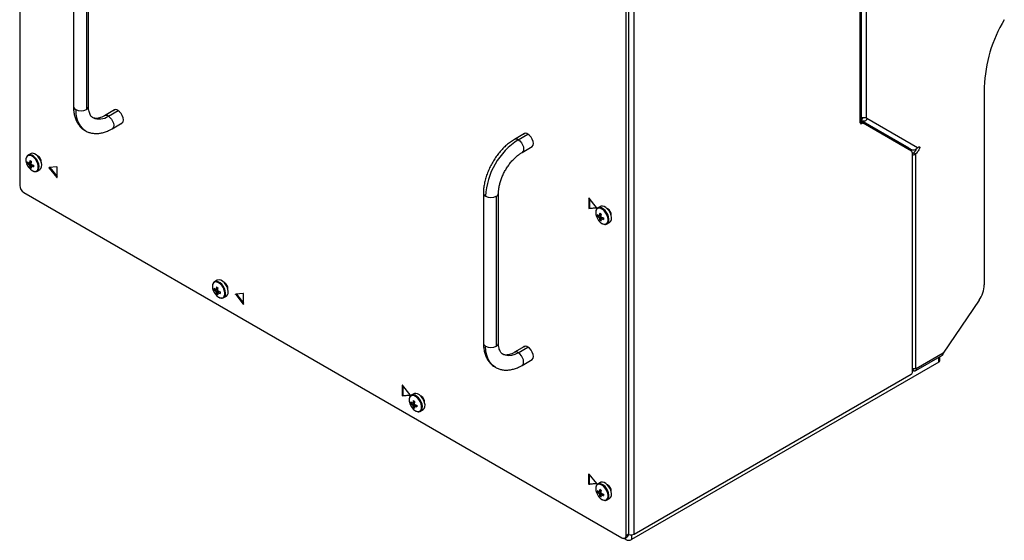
# Model space of a CAD drawing. Header units: millimetres. Extents: x 155400 to 158181, y 110534 to 115156.
# Tile 92 of 121: x 157579 to 158088, y 113736 to 114006. Entities that reach past the tile are written whole.
import ezdxf

# ---------------------------------------------------------------- set-up
doc = ezdxf.new("R2010")
doc.units = ezdxf.units.MM

msp = doc.modelspace()

# ---------------------------------------------------------------- linework, layer by layer
at = {"color": 7, "linetype": 'Continuous', "lineweight": 25}
for p, q in [((157578.67, 114241.74), (157578.67, 113920.02)), ((158016.92, 113954.97), (158016.92, 114135.06)), ((158013.63, 113953.26), (158013.63, 114132.09)), ((158014.29, 113954.18), (158014.29, 114133.01)), ((157896.6, 113739.55), (157896.6, 114064.53)), ((157892.45, 113738.88), (157892.45, 114060.6)), ((157893.86, 113739.7), (157893.86, 114061.42)), ((157606.5, 114038.48), (157606.5, 113960.91)), ((157614.3, 113960.91), (157614.3, 114038.48)), ((157613.16, 114036.89), (157613.16, 113959.32)), ((158077.8, 113970.99), (158077.8, 113868.62)), ((157627.81, 113959.13), (157622.59, 113956.12)), ((157624.54, 113955.93), (157629.56, 113958.82)), ((157627.78, 113959.09), (157627.88, 113959.21)), ((157628.06, 113959.24), (157627.81, 113959.13)), ((157627.81, 113959.13), (157627.81, 113959.13)), ((157626.49, 113949.36), (157631.71, 113952.37)), ((157631.81, 113952.39), (157631.67, 113952.37)), ((157631.71, 113952.37), (157631.93, 113952.54)), ((157631.71, 113952.37), (157631.71, 113952.37)), ((158013.63, 113952.45), (158013.63, 113953.26)), ((158013.7, 113952.53), (158013.63, 113952.49)), ((158013.63, 113952.45), (158014.34, 113952.04)), ((158013.7, 113952.53), (158013.7, 113953.31)), ((158014.57, 113952.18), (158013.7, 113952.68)), ((158013.91, 113953.46), (158037.38, 113939.9)), ((158014.01, 113952.84), (158015.07, 113952.23)), ((158014.09, 113953.65), (158014.13, 113953.63)), ((158037.73, 113940), (158014.09, 113953.65)), ((158014.13, 113953.63), (158014.88, 113954.93)), ((158014.13, 113953.63), (158039.97, 113938.7)), ((158014.57, 113952.18), (158014.34, 113952.04)), ((158040.05, 113937.8), (158015.07, 113952.23)), ((158043.31, 113939.55), (158017.03, 113954.73)), ((157839.94, 113946.9), (157834.72, 113943.89)), ((157836.67, 113943.7), (157841.69, 113946.6)), ((157839.91, 113946.86), (157840.01, 113946.98)), ((157839.94, 113946.9), (157840.19, 113947.01)), ((157839.94, 113946.9), (157839.94, 113946.9)), ((157584.33, 113936.48), (157582.98, 113935.71)), ((157838.62, 113937.14), (157843.84, 113940.15)), ((157843.95, 113940.16), (157843.8, 113940.14)), ((157844.06, 113940.31), (157843.84, 113940.15)), ((157843.84, 113940.15), (157843.84, 113940.15)), ((158040.67, 113823.53), (158040.67, 113936.43)), ((158041.38, 113937.02), (158042.44, 113936.41)), ((158042.44, 113825.27), (158042.44, 113936.41)), ((157582.77, 113931.46), (157584.54, 113931.81)), ((157588.12, 113935.23), (157587.84, 113935.36)), ((157583.95, 113929.41), (157585.14, 113930.78)), ((157584.5, 113929.94), (157584.68, 113930.06)), ((157587.68, 113927.45), (157587.73, 113927.48)), ((157587.73, 113927.48), (157589.08, 113928.26)), ((157597.87, 113929.63), (157593.94, 113929.28)), ((157594.3, 113929.27), (157593.94, 113929.06)), ((157593.94, 113929.06), (157597.87, 113924.18)), ((157594.3, 113929.27), (157598.03, 113924.63)), ((157598.03, 113924.2), (157598.03, 113929.43)), ((157598.03, 113924.27), (157597.87, 113924.18)), ((157598.03, 113924.2), (157597.92, 113924.13)), ((157580.79, 113916.35), (157890.33, 113737.66)), ((157818.63, 113916.02), (157818.63, 113838.45)), ((157826.43, 113838.45), (157826.43, 113916.02)), ((157825.29, 113914.43), (157825.29, 113836.85)), ((157873.2, 113913.59), (157873.09, 113913.53)), ((157873.09, 113913.53), (157873.09, 113908.3)), ((157877.17, 113908.66), (157873.25, 113913.55)), ((157873.44, 113913.3), (157873.44, 113908.5)), ((157873.44, 113908.5), (157873.09, 113908.3)), ((157873.55, 113908.32), (157873.2, 113908.12)), ((157873.25, 113908.1), (157877.17, 113908.45)), ((157873.6, 113908.31), (157873.25, 113908.1)), ((157873.6, 113908.31), (157877.2, 113908.63)), ((157877.21, 113908.47), (157877.17, 113908.45)), ((157879.19, 113909.16), (157877.84, 113908.38)), ((157877.63, 113904.14), (157879.41, 113904.48)), ((157878.81, 113902.09), (157880, 113903.46)), ((157879.36, 113902.61), (157879.54, 113902.73)), ((157882.59, 113900.15), (157883.94, 113900.93)), ((157882.54, 113900.12), (157882.59, 113900.15)), ((157680.85, 113870.97), (157679.5, 113870.19)), ((157684.64, 113869.71), (157684.36, 113869.84)), ((157679.29, 113865.95), (157681.06, 113866.29)), ((157680.47, 113863.9), (157681.66, 113865.26)), ((157681.02, 113864.42), (157681.2, 113864.54)), ((157684.2, 113861.93), (157684.25, 113861.96)), ((157684.25, 113861.96), (157685.6, 113862.74)), ((157694.39, 113864.11), (157690.46, 113863.76)), ((157690.82, 113863.75), (157690.46, 113863.55)), ((157690.46, 113863.55), (157694.39, 113858.66)), ((157690.82, 113863.75), (157694.55, 113859.11)), ((157694.55, 113858.68), (157694.55, 113863.91)), ((158075.08, 113860.61), (158056.58, 113833.25)), ((157694.55, 113858.76), (157694.39, 113858.66)), ((157694.55, 113858.68), (157694.44, 113858.62)), ((157839.94, 113836.67), (157834.72, 113833.66)), ((157836.67, 113833.46), (157841.69, 113836.36)), ((157839.91, 113836.63), (157840.01, 113836.75)), ((157839.94, 113836.67), (157840.19, 113836.78)), ((157839.94, 113836.67), (157839.94, 113836.67)), ((157838.62, 113826.9), (157843.84, 113829.91)), ((157843.95, 113829.93), (157843.8, 113829.91)), ((157844.06, 113830.08), (157843.84, 113829.91)), ((157843.84, 113829.91), (157843.84, 113829.91)), ((158042.44, 113824.27), (158056.09, 113832.15)), ((158056.58, 113833.25), (158042.6, 113825.18)), ((158054.29, 113828.53), (158054.29, 113831.11)), ((158054.87, 113829.35), (158054.87, 113831.45)), ((158054.29, 113828.53), (157895.19, 113736.69)), ((158040.67, 113823.94), (158041.34, 113824.33)), ((158040.91, 113824.4), (158040.91, 113825.42)), ((158041.34, 113824.33), (158041.33, 113824.14)), ((158042.6, 113825.18), (158042.44, 113825.27)), ((157896.6, 113739.55), (158039.97, 113822.31)), ((157776.68, 113816.62), (157776.57, 113816.56)), ((157776.57, 113816.56), (157776.57, 113811.33)), ((157780.65, 113811.69), (157776.73, 113816.57)), ((157776.92, 113816.33), (157776.92, 113811.53)), ((157776.92, 113811.53), (157776.57, 113811.33)), ((157777.03, 113811.35), (157776.68, 113811.14)), ((157776.73, 113811.13), (157780.65, 113811.48)), ((157777.08, 113811.33), (157776.73, 113811.13)), ((157777.08, 113811.33), (157780.68, 113811.65)), ((157780.69, 113811.5), (157780.65, 113811.48)), ((157782.67, 113812.18), (157781.32, 113811.41)), ((157786.46, 113810.93), (157786.18, 113811.06)), ((157781.11, 113807.16), (157782.89, 113807.51)), ((157782.29, 113805.11), (157783.48, 113806.48)), ((157782.84, 113805.64), (157783.02, 113805.76)), ((157786.07, 113803.18), (157787.42, 113803.96)), ((157786.02, 113803.15), (157786.07, 113803.18)), ((157873.2, 113770.7), (157873.09, 113770.64)), ((157873.09, 113765.4), (157873.09, 113770.64)), ((157873.25, 113770.65), (157877.17, 113765.77)), ((157873.44, 113765.61), (157873.44, 113770.41)), ((157873.44, 113765.61), (157873.09, 113765.4)), ((157873.55, 113765.43), (157873.2, 113765.22)), ((157877.17, 113765.56), (157873.25, 113765.21)), ((157873.6, 113765.41), (157873.25, 113765.21)), ((157877.2, 113765.73), (157873.6, 113765.41)), ((157877.21, 113765.58), (157877.17, 113765.56)), ((157879.19, 113766.26), (157877.84, 113765.48)), ((157882.98, 113765.01), (157882.7, 113765.14)), ((157877.63, 113761.24), (157879.41, 113761.59)), ((157878.81, 113759.19), (157880, 113760.56)), ((157879.36, 113759.72), (157879.54, 113759.84)), ((157882.59, 113757.26), (157883.94, 113758.04)), ((157882.54, 113757.23), (157882.59, 113757.26)), ((157892.36, 113736.69), (157891.17, 113737.37)), ((157891.83, 113737.51), (157893.24, 113738.33)), ((157892.36, 113736.69), (157892.36, 113737.82)), ((157892.45, 113738.88), (157893.86, 113739.7)), ((157895.19, 113739.17), (157895.19, 113736.69))]:
    msp.add_line(p, q, dxfattribs=at)
at = {"color": 7, "linetype": 'Continuous', "lineweight": 25, "flags": 128}
for points in [[(157607.64, 113959.32), (157607.79, 113956.85), (157608.22, 113954.6), (157608.93, 113952.59), (157609.91, 113950.87), (157611.13, 113949.45), (157612.56, 113948.39)], [(157631, 113951.96), (157631.15, 113952), (157631.78, 113952.36), (157632.18, 113953.04), (157632.32, 113953.97), (157632.18, 113955.06), (157631.78, 113956.2), (157631.15, 113957.28), (157630.37, 113958.2), (157629.49, 113958.86)], [(157624.54, 113955.93), (157625.39, 113955.28), (157626.16, 113954.38), (157626.77, 113953.33), (157627.17, 113952.21), (157627.3, 113951.15), (157627.17, 113950.24), (157626.77, 113949.58), (157626.49, 113949.36)], [(157843.13, 113939.74), (157843.29, 113939.77), (157843.91, 113940.13), (157844.31, 113940.81), (157844.45, 113941.74), (157844.31, 113942.83), (157843.91, 113943.97), (157843.29, 113945.05), (157842.5, 113945.97), (157841.62, 113946.64)], [(157836.67, 113943.7), (157837.53, 113943.05), (157838.3, 113942.15), (157838.91, 113941.1), (157839.3, 113939.98), (157839.43, 113938.92), (157839.3, 113938.01), (157838.91, 113937.35), (157838.63, 113937.14)], [(157589.08, 113928.26), (157589.16, 113928.31), (157589.68, 113928.86), (157589.99, 113929.68), (157590.05, 113930.7), (157589.87, 113931.84), (157589.45, 113933.02), (157588.82, 113934.15), (157588.04, 113935.15), (157587.16, 113935.95), (157586.25, 113936.48), (157585.36, 113936.7), (157584.58, 113936.6), (157584.33, 113936.48)], [(158038.74, 113939.41), (158038.64, 113939.47), (158038.53, 113939.54), (158038.41, 113939.6), (158038.29, 113939.68), (158038.15, 113939.75), (158038.02, 113939.83), (158037.88, 113939.91), (158037.73, 113940)], [(157585.09, 113927.72), (157586, 113927.35), (157586.84, 113927.31), (157587.53, 113927.6), (157588.02, 113928.2), (157588.28, 113929.07), (157588.28, 113930.13), (157588.02, 113931.29), (157587.53, 113932.47), (157586.84, 113933.57), (157586, 113934.49), (157585.09, 113935.16), (157584.19, 113935.53), (157583.35, 113935.58), (157582.66, 113935.28), (157582.16, 113934.68), (157581.9, 113933.81), (157581.9, 113932.75), (157582.16, 113931.59), (157582.28, 113931.26)], [(157587.73, 113927.48), (157587.81, 113927.53), (157588.34, 113928.09), (157588.64, 113928.9), (157588.71, 113929.92), (157588.52, 113931.06), (157588.1, 113932.24), (157587.47, 113933.38), (157586.69, 113934.38), (157585.81, 113935.17), (157584.9, 113935.7), (157584.02, 113935.92), (157583.24, 113935.82), (157582.95, 113935.69)], [(157593.94, 113929.06), (157593.92, 113929.1), (157593.9, 113929.13), (157593.89, 113929.17), (157593.89, 113929.2), (157593.89, 113929.23), (157593.9, 113929.25), (157593.92, 113929.27), (157593.94, 113929.28)], [(157594.3, 113929.27), (157594.27, 113929.3), (157594.27, 113929.31)], [(157873.25, 113913.55), (157873.22, 113913.57), (157873.2, 113913.59), (157873.17, 113913.61), (157873.14, 113913.61), (157873.12, 113913.6), (157873.1, 113913.59), (157873.09, 113913.56), (157873.09, 113913.53)], [(157879.96, 113900.39), (157880.86, 113900.02), (157881.7, 113899.98), (157882.39, 113900.27), (157882.89, 113900.88), (157883.15, 113901.74), (157883.15, 113902.8), (157882.89, 113903.97), (157882.39, 113905.15), (157881.7, 113906.24), (157880.86, 113907.16), (157879.96, 113907.83), (157879.05, 113908.21), (157878.21, 113908.25), (157877.52, 113907.96), (157877.03, 113907.35), (157876.77, 113906.49), (157876.77, 113905.43), (157877.03, 113904.26), (157877.14, 113903.93)], [(157877.17, 113908.66), (157877.2, 113908.63), (157877.21, 113908.6), (157877.22, 113908.56), (157877.23, 113908.53), (157877.22, 113908.5), (157877.21, 113908.47), (157877.2, 113908.46), (157877.17, 113908.45)], [(157882.59, 113900.15), (157882.67, 113900.2), (157883.2, 113900.76), (157883.51, 113901.58), (157883.57, 113902.6), (157883.38, 113903.74), (157882.96, 113904.92), (157882.34, 113906.05), (157881.56, 113907.05), (157880.68, 113907.84), (157879.76, 113908.37), (157878.88, 113908.6), (157878.1, 113908.5), (157877.81, 113908.36)], [(157883.94, 113900.93), (157884.02, 113900.98), (157884.55, 113901.54), (157884.85, 113902.36), (157884.92, 113903.37), (157884.73, 113904.52), (157884.31, 113905.7), (157883.69, 113906.83), (157882.9, 113907.83), (157882.02, 113908.62), (157881.11, 113909.15), (157880.23, 113909.37), (157879.45, 113909.28), (157879.19, 113909.16)], [(157681.61, 113862.2), (157682.52, 113861.83), (157683.36, 113861.79), (157684.05, 113862.08), (157684.54, 113862.69), (157684.8, 113863.55), (157684.8, 113864.61), (157684.54, 113865.78), (157684.05, 113866.95), (157683.36, 113868.05), (157682.52, 113868.97), (157681.61, 113869.64), (157680.71, 113870.02), (157679.87, 113870.06), (157679.18, 113869.76), (157678.68, 113869.16), (157678.42, 113868.29), (157678.42, 113867.23), (157678.68, 113866.07), (157678.8, 113865.74)], [(157684.25, 113861.96), (157684.33, 113862.01), (157684.86, 113862.57), (157685.16, 113863.39), (157685.23, 113864.4), (157685.04, 113865.55), (157684.62, 113866.73), (157683.99, 113867.86), (157683.21, 113868.86), (157682.33, 113869.65), (157681.42, 113870.18), (157680.54, 113870.4), (157679.76, 113870.31), (157679.47, 113870.17)], [(157685.6, 113862.74), (157685.68, 113862.79), (157686.2, 113863.35), (157686.51, 113864.16), (157686.57, 113865.18), (157686.39, 113866.32), (157685.97, 113867.5), (157685.34, 113868.64), (157684.56, 113869.64), (157683.68, 113870.43), (157682.77, 113870.96), (157681.88, 113871.18), (157681.1, 113871.08), (157680.85, 113870.97)], [(157690.46, 113863.55), (157690.44, 113863.58), (157690.42, 113863.61), (157690.41, 113863.65), (157690.41, 113863.68), (157690.41, 113863.71), (157690.42, 113863.74), (157690.44, 113863.75), (157690.46, 113863.76)], [(157690.82, 113863.75), (157690.79, 113863.78), (157690.79, 113863.79)], [(157824.79, 113825.88), (157824.72, 113825.91), (157823.27, 113826.99), (157822.04, 113828.4), (157821.06, 113830.13), (157820.35, 113832.14), (157819.92, 113834.39), (157819.77, 113836.85)], [(157843.13, 113829.5), (157843.29, 113829.54), (157843.91, 113829.9), (157844.31, 113830.58), (157844.45, 113831.5), (157844.31, 113832.59), (157843.91, 113833.74), (157843.29, 113834.82), (157842.5, 113835.74), (157841.62, 113836.4)], [(157836.67, 113833.46), (157834.89, 113832.6), (157833.16, 113832.08), (157831.51, 113831.91), (157829.98, 113832.11), (157828.62, 113832.67), (157828.59, 113832.69)], [(157838.62, 113826.9), (157838.91, 113827.12), (157839.3, 113827.78), (157839.43, 113828.69), (157839.3, 113829.75), (157838.91, 113830.86), (157838.3, 113831.92), (157837.53, 113832.82), (157836.67, 113833.46)], [(158040.91, 113824.4), (158040.75, 113824.41), (158040.67, 113824.41)], [(157776.73, 113816.57), (157776.7, 113816.6), (157776.68, 113816.62), (157776.65, 113816.63), (157776.62, 113816.63), (157776.6, 113816.63), (157776.58, 113816.61), (157776.57, 113816.59), (157776.57, 113816.56)], [(157783.44, 113803.42), (157784.34, 113803.05), (157785.18, 113803.01), (157785.87, 113803.3), (157786.37, 113803.9), (157786.63, 113804.77), (157786.63, 113805.83), (157786.37, 113806.99), (157785.87, 113808.17), (157785.18, 113809.27), (157784.34, 113810.19), (157783.44, 113810.86), (157782.53, 113811.24), (157781.69, 113811.28), (157781, 113810.98), (157780.51, 113810.38), (157780.25, 113809.51), (157780.25, 113808.45), (157780.51, 113807.29), (157780.62, 113806.96)], [(157780.65, 113811.69), (157780.68, 113811.66), (157780.69, 113811.62), (157780.7, 113811.59), (157780.71, 113811.55), (157780.7, 113811.52), (157780.69, 113811.5), (157780.68, 113811.49), (157780.65, 113811.48)], [(157786.07, 113803.18), (157786.15, 113803.23), (157786.68, 113803.79), (157786.99, 113804.6), (157787.05, 113805.62), (157786.86, 113806.76), (157786.44, 113807.94), (157785.82, 113809.08), (157785.04, 113810.08), (157784.16, 113810.87), (157783.24, 113811.4), (157782.36, 113811.62), (157781.58, 113811.52), (157781.29, 113811.39)], [(157787.42, 113803.96), (157787.5, 113804.01), (157788.03, 113804.56), (157788.33, 113805.38), (157788.4, 113806.4), (157788.21, 113807.54), (157787.79, 113808.72), (157787.17, 113809.86), (157786.38, 113810.86), (157785.5, 113811.65), (157784.59, 113812.18), (157783.71, 113812.4), (157782.93, 113812.3), (157782.67, 113812.18)], [(157873.09, 113770.64), (157873.09, 113770.67), (157873.1, 113770.69), (157873.12, 113770.71), (157873.14, 113770.71), (157873.17, 113770.71), (157873.2, 113770.7), (157873.22, 113770.68), (157873.25, 113770.65)], [(157879.96, 113757.5), (157880.86, 113757.13), (157881.7, 113757.08), (157882.39, 113757.38), (157882.89, 113757.98), (157883.15, 113758.85), (157883.15, 113759.91), (157882.89, 113761.07), (157882.39, 113762.25), (157881.7, 113763.34), (157880.86, 113764.27), (157879.96, 113764.94), (157879.05, 113765.31), (157878.21, 113765.36), (157877.52, 113765.06), (157877.03, 113764.46), (157876.77, 113763.59), (157876.77, 113762.53), (157877.03, 113761.37), (157877.14, 113761.04)], [(157877.17, 113765.56), (157877.2, 113765.56), (157877.21, 113765.58), (157877.22, 113765.6), (157877.23, 113765.63), (157877.22, 113765.67), (157877.21, 113765.7), (157877.2, 113765.74), (157877.17, 113765.77)], [(157882.59, 113757.26), (157882.67, 113757.31), (157883.2, 113757.86), (157883.51, 113758.68), (157883.57, 113759.7), (157883.38, 113760.84), (157882.96, 113762.02), (157882.34, 113763.16), (157881.56, 113764.16), (157880.68, 113764.95), (157879.76, 113765.48), (157878.88, 113765.7), (157878.1, 113765.6), (157877.81, 113765.47)], [(157883.94, 113758.04), (157884.02, 113758.08), (157884.55, 113758.64), (157884.85, 113759.46), (157884.92, 113760.48), (157884.73, 113761.62), (157884.31, 113762.8), (157883.69, 113763.93), (157882.9, 113764.93), (157882.02, 113765.73), (157881.11, 113766.26), (157880.23, 113766.48), (157879.45, 113766.38), (157879.19, 113766.26)]]:
    msp.add_lwpolyline(points, dxfattribs=at)
at = {"color": 7, "linetype": 'Continuous', "lineweight": 25}
for centre, radius, start, end in [((158149.56, 113968.62), 71.81, 148.7867, 178.1131), ((157608.45, 113961.1), 1.96, 185.6948, 245.6253), ((157610.4, 113964.64), 5.99, 242.6097, 297.3903), ((157612.35, 113961.1), 1.96, 294.3747, 354.3052), ((157628.37, 113957.54), 1.73, 49.706, 137.2323), ((157619.81, 113962.66), 8.23, 246.3937, 305.1084), ((157623.41, 113954.41), 1.89, 53.2028, 115.4536), ((158014.06, 113952.38), 0.437, 170.786, 309.2033), ((158013.16, 113954.3), 1.13, 294.3744, 354.3054), ((158013.82, 113952.47), 0.417, 62.5188, 106.1431), ((158014.87, 113951.77), 0.503, 65.686, 125.6182), ((158016.31, 113954.55), 0.737, 13.9821, 34.6995), ((157840.5, 113945.31), 1.73, 49.706, 137.2323), ((157856.47, 113912.76), 36.73, 122.6055, 177.3945), ((157835.54, 113942.18), 1.89, 53.2028, 115.4544), ((158039.17, 113936.57), 1.51, 354.3796, 54.302), ((157588.91, 113933.65), 7.05, 199.7782, 237.2294), ((157588.28, 113931.88), 5.53, 175.64, 184.36), ((157586.7, 113936.13), 5.48, 224.1814, 234.2778), ((157586.7, 113935.28), 5.48, 224.1814, 234.2778), ((157583.8, 113931.47), 0.36, 94.0392, 145.9716), ((157593.49, 113930.91), 9.77, 167.7, 174.567), ((157592.56, 113947.07), 16.5, 238.5426, 241.4628), ((157594.22, 113930.49), 9.77, 167.7, 174.567), ((157583.12, 113930.3), 1.77, 21.1423, 38.8577), ((157588.83, 113939.82), 9.77, 245.4356, 252.3023), ((157586.22, 113932.09), 3.6, 358.8506, 61.1441), ((157586.22, 113932.11), 3.65, 356.0829, 58.7165), ((157585.15, 113931.47), 1.77, 201.1423, 218.8577), ((157589.22, 113930.91), 5.48, 185.7248, 195.8206), ((157587.07, 113933.98), 5.53, 235.6424, 244.363), ((157584.47, 113930.3), 0.36, 274.0392, 325.9716), ((157589.95, 113930.49), 5.48, 185.7248, 195.8206), ((157588.83, 113938.98), 9.77, 245.4356, 252.3023), ((157602.36, 113930.1), 16.5, 178.5397, 181.4603), ((157597.83, 113929.43), 0.198, 358.8081, 78.781), ((157598.02, 113924.3), 0.195, 217.9787, 238.8941), ((157597.96, 113924.19), 0.0655, 230.7967, 9.214), ((157583.27, 113920.23), 4.61, 182.6055, 237.3945), ((157820.55, 113916.18), 1.92, 184.7707, 246.3258), ((157824.48, 113916.21), 1.96, 294.3916, 354.1114), ((157822.53, 113919.75), 5.99, 242.6097, 297.3903), ((157873.32, 113908.31), 0.231, 182.6055, 237.3945), ((157873.25, 113908.19), 0.092, 237.6507, 272.3578), ((157873.67, 113908.51), 0.231, 182.6055, 237.3945), ((157873.6, 113908.4), 0.092, 237.6507, 272.3578), ((157888.36, 113903.58), 9.77, 167.7, 174.567), ((157887.43, 113919.74), 16.5, 238.5426, 241.4628), ((157881.24, 113904.86), 3.5, 354.7197, 65.275), ((157881.08, 113904.76), 3.6, 358.8506, 61.144), ((157883.77, 113906.32), 7.05, 199.7782, 237.2294), ((157883.15, 113904.56), 5.53, 175.64, 184.36), ((157881.56, 113908.8), 5.48, 224.1814, 234.2778), ((157881.56, 113907.96), 5.48, 224.1814, 234.2778), ((157878.66, 113904.15), 0.36, 94.0392, 145.9716), ((157880.01, 113904.15), 1.77, 201.1423, 218.8577), ((157884.09, 113903.58), 5.48, 185.7248, 195.8206), ((157881.93, 113906.65), 5.53, 235.6424, 244.363), ((157889.08, 113903.16), 9.77, 167.7, 174.567), ((157877.98, 113902.97), 1.77, 21.1423, 38.8577), ((157879.34, 113902.97), 0.36, 274.0392, 325.9716), ((157884.82, 113903.16), 5.48, 185.7248, 195.8206), ((157883.69, 113912.5), 9.77, 245.4356, 252.3023), ((157883.69, 113911.66), 9.77, 245.4356, 252.3023), ((157897.22, 113902.77), 16.5, 178.5397, 181.4603), ((157685.43, 113868.13), 7.05, 199.7782, 237.2294), ((157684.8, 113866.37), 5.53, 175.64, 184.36), ((157683.22, 113870.61), 5.48, 224.1814, 234.2778), ((157683.22, 113869.77), 5.48, 224.1814, 234.2778), ((157680.32, 113865.96), 0.36, 94.0392, 145.9716), ((157681.67, 113865.96), 1.77, 201.1423, 218.8577), ((157690.01, 113865.39), 9.77, 167.7, 174.567), ((157685.74, 113865.39), 5.48, 185.7248, 195.8206), ((157689.08, 113881.55), 16.5, 238.5426, 241.4628), ((157690.74, 113864.97), 9.77, 167.7, 174.567), ((157679.64, 113864.78), 1.77, 21.1423, 38.8577), ((157685.35, 113874.3), 9.77, 245.4356, 252.3023), ((157698.88, 113864.58), 16.5, 178.5397, 181.4603), ((157682.74, 113866.57), 3.6, 358.8506, 61.1441), ((157682.74, 113866.59), 3.65, 356.0829, 58.7165), ((158062.88, 113869.22), 14.93, 324.7975, 357.6906), ((157683.59, 113868.46), 5.53, 235.6424, 244.363), ((157680.99, 113864.78), 0.36, 274.0392, 325.9716), ((157686.47, 113864.97), 5.48, 185.7248, 195.8206), ((157685.35, 113873.46), 9.77, 245.4356, 252.3023), ((157694.35, 113863.91), 0.198, 358.8081, 78.781), ((157694.54, 113858.78), 0.195, 217.9787, 238.8941), ((157694.48, 113858.67), 0.0655, 230.7967, 9.214), ((157820.58, 113838.64), 1.96, 185.6948, 245.6253), ((157822.53, 113842.18), 5.99, 242.6097, 297.3903), ((157824.48, 113838.64), 1.96, 294.3747, 354.3052), ((157840.5, 113835.08), 1.73, 49.706, 137.2323), ((157835.54, 113831.95), 1.89, 53.1686, 115.7977), ((158053.87, 113829.45), 1.01, 294.3747, 354.3052), ((158055.41, 113833.12), 1.18, 305.0133, 6.2988), ((158042.19, 113824.65), 0.669, 52.0188, 67.9704), ((158039.14, 113823.6), 1.54, 302.6055, 357.3945), ((157776.8, 113811.34), 0.231, 182.6055, 237.3945), ((157776.73, 113811.22), 0.092, 237.6507, 272.3578), ((157777.15, 113811.54), 0.231, 182.6055, 237.3945), ((157777.08, 113811.42), 0.092, 237.6507, 272.3578), ((157791.84, 113806.61), 9.77, 167.7, 174.567), ((157790.91, 113822.77), 16.5, 238.5426, 241.4628), ((157784.56, 113807.79), 3.6, 358.8506, 61.144), ((157784.56, 113807.81), 3.65, 356.0829, 58.7165), ((157787.25, 113809.35), 7.05, 199.7782, 237.2294), ((157786.63, 113807.59), 5.53, 175.64, 184.36), ((157785.04, 113811.83), 5.48, 224.1814, 234.2778), ((157785.04, 113810.98), 5.48, 224.1814, 234.2778), ((157782.14, 113807.17), 0.36, 94.0392, 145.9716), ((157783.49, 113807.17), 1.77, 201.1423, 218.8577), ((157787.57, 113806.61), 5.48, 185.7248, 195.8206), ((157785.41, 113809.68), 5.53, 235.6424, 244.363), ((157792.56, 113806.19), 9.77, 167.7, 174.567), ((157781.46, 113806), 1.77, 21.1423, 38.8577), ((157782.82, 113806), 0.36, 274.0392, 325.9716), ((157788.3, 113806.19), 5.48, 185.7248, 195.8206), ((157787.17, 113815.52), 9.77, 245.4356, 252.3023), ((157787.17, 113814.68), 9.77, 245.4356, 252.3023), ((157800.7, 113805.8), 16.5, 178.5397, 181.4603), ((157873.32, 113765.42), 0.231, 182.6055, 237.3945), ((157873.25, 113765.3), 0.092, 237.6507, 272.3578), ((157873.67, 113765.62), 0.231, 182.6055, 237.3945), ((157873.6, 113765.5), 0.092, 237.6507, 272.3578), ((157888.36, 113760.69), 9.77, 167.7, 174.567), ((157887.43, 113776.84), 16.5, 238.5426, 241.4628), ((157881.08, 113761.87), 3.6, 358.8506, 61.144), ((157881.08, 113761.89), 3.65, 356.0829, 58.7165), ((157883.77, 113763.42), 7.05, 199.7782, 237.2294), ((157883.15, 113761.66), 5.53, 175.64, 184.36), ((157881.56, 113765.9), 5.48, 224.1814, 234.2778), ((157881.56, 113765.06), 5.48, 224.1814, 234.2778), ((157878.66, 113761.25), 0.36, 94.0392, 145.9716), ((157880.01, 113761.25), 1.77, 201.1423, 218.8577), ((157884.09, 113760.69), 5.48, 185.7248, 195.8206), ((157881.93, 113763.76), 5.53, 235.6424, 244.363), ((157889.08, 113760.27), 9.77, 167.7, 174.567), ((157877.98, 113760.08), 1.77, 21.1423, 38.8577), ((157879.34, 113760.08), 0.36, 274.0392, 325.9716), ((157884.82, 113760.27), 5.48, 185.7248, 195.8206), ((157883.69, 113769.6), 9.77, 245.4356, 252.3023), ((157883.69, 113768.76), 9.77, 245.4356, 252.3023), ((157897.22, 113759.88), 16.5, 178.5397, 181.4603), ((157891.15, 113738.67), 1.31, 230.7967, 9.214), ((157892.43, 113739.52), 1.44, 304.0564, 7.2558), ((157895, 113742.64), 3.49, 250.5428, 297.3434), ((157893.77, 113739.42), 3.07, 242.6097, 297.3903)]:
    msp.add_arc(centre, radius, start, end, dxfattribs=at)
for points, knots in [([(157606.5, 113960.91), (157606.51, 113960.48), (157606.53, 113959.24), (157606.77, 113957.28), (157607.31, 113955.1), (157608.13, 113953.12), (157609.2, 113951.36), (157610.5, 113949.9), (157611.64, 113948.92), (157612.38, 113948.53), (157612.56, 113948.43)], [0, 0, 0, 0, 0.081381, 0.233018, 0.384486, 0.533721, 0.678969, 0.819301, 0.955101, 1, 1, 1, 1]), ([(157616.52, 113955.15), (157616.37, 113955.22), (157616.03, 113955.41), (157615.58, 113955.91), (157615.1, 113956.68), (157614.7, 113957.69), (157614.41, 113958.95), (157614.31, 113960.09), (157614.3, 113960.77), (157614.3, 113960.91)], [0, 0, 0, 0, 0.127564, 0.308141, 0.47182, 0.628177, 0.794434, 0.957944, 1, 1, 1, 1]), ([(157622.59, 113956.12), (157622.35, 113955.98), (157621.64, 113955.59), (157620.52, 113955.12), (157619.33, 113954.8), (157618.29, 113954.68), (157617.44, 113954.76), (157616.87, 113954.91), (157616.6, 113955.09), (157616.52, 113955.15)], [0, 0, 0, 0, 0.085458, 0.248048, 0.410174, 0.573208, 0.740801, 0.920607, 1, 1, 1, 1]), ([(158017.03, 113954.73), (158017.02, 113954.59), (158017, 113954.31), (158016.82, 113953.91), (158016.5, 113953.55), (158016.06, 113953.31), (158015.57, 113953.2), (158015.06, 113953.24), (158014.57, 113953.39), (158014.28, 113953.55), (158014.13, 113953.63)], [0, 0, 0, 0, 0.120888, 0.240836, 0.365578, 0.500228, 0.632983, 0.757146, 0.877681, 1, 1, 1, 1]), ([(158014.29, 113955.14), (158014.43, 113955.15), (158014.72, 113955.17), (158015.23, 113955.17), (158015.75, 113955.17), (158016.23, 113955.15), (158016.63, 113955.1), (158016.82, 113955.01), (158016.92, 113954.97)], [0, 0, 0, 0, 0.151566, 0.320994, 0.497797, 0.665473, 0.830585, 1, 1, 1, 1]), ([(157612.56, 113948.43), (157612.91, 113948.23), (157613.79, 113947.71), (157615.35, 113947.22), (157617.18, 113946.91), (157619.08, 113946.9), (157621.06, 113947.17), (157623.08, 113947.74), (157624.9, 113948.49), (157626.04, 113949.11), (157626.49, 113949.36)], [0, 0, 0, 0, 0.08712, 0.217573, 0.348311, 0.481232, 0.617719, 0.758329, 0.902634, 1, 1, 1, 1]), ([(157834.72, 113943.89), (157834.35, 113943.67), (157833.29, 113943.03), (157831.58, 113941.78), (157829.64, 113940.09), (157827.79, 113938.19), (157826.07, 113936.11), (157824.48, 113933.88), (157823.05, 113931.54), (157821.79, 113929.09), (157820.72, 113926.59), (157819.85, 113924.05), (157819.2, 113921.5), (157818.78, 113919.02), (157818.64, 113917.2), (157818.63, 113916.23), (157818.63, 113916.02)], [0, 0, 0, 0, 0.042687, 0.121522, 0.200167, 0.278586, 0.35676, 0.434746, 0.512638, 0.590541, 0.668547, 0.746759, 0.825296, 0.904264, 0.979289, 1, 1, 1, 1]), ([(157826.43, 113916.02), (157826.44, 113916.31), (157826.45, 113917.16), (157826.62, 113918.69), (157827, 113920.61), (157827.58, 113922.62), (157828.36, 113924.67), (157829.31, 113926.7), (157830.42, 113928.69), (157831.68, 113930.57), (157833.04, 113932.32), (157834.48, 113933.9), (157835.96, 113935.27), (157837.36, 113936.36), (157838.23, 113936.9), (157838.62, 113937.14)], [0, 0, 0, 0, 0.041487, 0.121235, 0.201565, 0.282515, 0.363994, 0.445858, 0.52794, 0.610066, 0.692013, 0.773596, 0.854647, 0.935019, 1, 1, 1, 1]), ([(158037.38, 113939.9), (158037.55, 113939.78), (158037.82, 113939.57), (158037.89, 113939.19), (158037.92, 113939.03)], [0, 0, 0, 0, 0.606944, 1, 1, 1, 1]), ([(158038.74, 113939.41), (158038.93, 113939.3), (158039.3, 113939.09), (158039.75, 113938.83), (158039.97, 113938.7)], [0, 0, 0, 0, 0.5165672, 1, 1, 1, 1]), ([(158039.97, 113938.7), (158040.11, 113938.64), (158040.37, 113938.51), (158040.97, 113938.4), (158041.75, 113938.49), (158042.64, 113938.9), (158043.09, 113939.33), (158043.31, 113939.55)], [0, 0, 0, 0, 0.130421, 0.2592, 0.511002, 0.757634, 1, 1, 1, 1]), ([(158041.38, 113937.02), (158041.3, 113936.92), (158041.15, 113936.73), (158040.88, 113936.56), (158040.71, 113936.54), (158040.65, 113936.53)], [0, 0, 0, 0, 0.426805, 0.797526, 1, 1, 1, 1]), ([(158042.44, 113936.41), (158042.22, 113936.25), (158041.8, 113935.93), (158041.15, 113935.7), (158040.77, 113935.69), (158040.67, 113935.69)], [0, 0, 0, 0, 0.438208, 0.848469, 1, 1, 1, 1]), ([(158041.38, 113937.02), (158041.82, 113937.54), (158042.39, 113938.2), (158042.79, 113939), (158042.88, 113939.18)], [0, 0, 0, 0, 0.767293, 1, 1, 1, 1]), ([(158043.31, 113939.55), (158043.45, 113939.66), (158043.72, 113939.88), (158044.05, 113940.04), (158044.25, 113940.04), (158044.34, 113939.98), (158044.39, 113939.88), (158044.4, 113939.66), (158044.32, 113939.32), (158044.07, 113938.74), (158043.49, 113937.7), (158042.87, 113936.93), (158042.44, 113936.41)], [0, 0, 0, 0, 0.104737, 0.19996, 0.231304, 0.260955, 0.291172, 0.324927, 0.395301, 0.484948, 0.650946, 1, 1, 1, 1]), ([(157582.96, 113935.66), (157582.91, 113935.64), (157582.62, 113935.53), (157582.26, 113935.04), (157581.93, 113934.27), (157581.83, 113933.32), (157581.93, 113932.29), (157582.18, 113931.59), (157582.29, 113931.27)], [0, 0, 0, 0, 0.037791, 0.228231, 0.418766, 0.617712, 0.823002, 1, 1, 1, 1]), ([(157583.5, 113930.83), (157583.58, 113930.87), (157583.92, 113931.04), (157584.26, 113931.21), (157584.52, 113931.33)], [0, 0, 0, 0, 0.23369, 1, 1, 1, 1]), ([(157583.77, 113931.83), (157583.84, 113931.87), (157584.13, 113932.01), (157584.42, 113932.14), (157584.63, 113932.25)], [0, 0, 0, 0, 0.257038, 1, 1, 1, 1]), ([(157584.75, 113931.02), (157584.5, 113930.85), (157584.17, 113930.63), (157583.84, 113930.41), (157583.77, 113930.36)], [0, 0, 0, 0, 0.775243, 1, 1, 1, 1]), ([(157585.56, 113930.64), (157585.36, 113930.5), (157585.1, 113930.32), (157584.84, 113930.14), (157584.77, 113930.1)], [0, 0, 0, 0, 0.74301, 1, 1, 1, 1]), ([(157585.13, 113927.69), (157585.29, 113927.61), (157585.76, 113927.36), (157586.49, 113927.19), (157587.2, 113927.21), (157587.53, 113927.41), (157587.65, 113927.48)], [0, 0, 0, 0, 0.181956, 0.528848, 0.834368, 1, 1, 1, 1]), ([(157877.82, 113908.33), (157877.77, 113908.31), (157877.48, 113908.2), (157877.12, 113907.71), (157876.79, 113906.95), (157876.69, 113905.99), (157876.8, 113904.96), (157877.04, 113904.26), (157877.15, 113903.94)], [0, 0, 0, 0, 0.037791, 0.228231, 0.418766, 0.617712, 0.823002, 1, 1, 1, 1]), ([(157878.36, 113903.51), (157878.44, 113903.55), (157878.78, 113903.71), (157879.12, 113903.88), (157879.38, 113904.01)], [0, 0, 0, 0, 0.23369, 1, 1, 1, 1]), ([(157878.63, 113904.51), (157878.71, 113904.54), (157878.99, 113904.68), (157879.28, 113904.82), (157879.49, 113904.92)], [0, 0, 0, 0, 0.257038, 1, 1, 1, 1]), ([(157879.62, 113903.7), (157879.36, 113903.52), (157879.03, 113903.3), (157878.71, 113903.08), (157878.63, 113903.04)], [0, 0, 0, 0, 0.775243, 1, 1, 1, 1]), ([(157880.42, 113903.31), (157880.23, 113903.18), (157879.97, 113903), (157879.7, 113902.82), (157879.63, 113902.77)], [0, 0, 0, 0, 0.74301, 1, 1, 1, 1]), ([(157879.99, 113900.36), (157880.15, 113900.28), (157880.62, 113900.03), (157881.36, 113899.86), (157882.07, 113899.89), (157882.4, 113900.09), (157882.51, 113900.16)], [0, 0, 0, 0, 0.181956, 0.528848, 0.834368, 1, 1, 1, 1]), ([(157679.48, 113870.14), (157679.43, 113870.12), (157679.14, 113870.01), (157678.78, 113869.52), (157678.45, 113868.75), (157678.35, 113867.8), (157678.45, 113866.77), (157678.7, 113866.07), (157678.81, 113865.75)], [0, 0, 0, 0, 0.037791, 0.228231, 0.418766, 0.617712, 0.823002, 1, 1, 1, 1]), ([(157680.02, 113865.32), (157680.1, 113865.36), (157680.44, 113865.52), (157680.78, 113865.69), (157681.04, 113865.82)], [0, 0, 0, 0, 0.2336898, 1, 1, 1, 1]), ([(157680.29, 113866.31), (157680.36, 113866.35), (157680.65, 113866.49), (157680.94, 113866.63), (157681.15, 113866.73)], [0, 0, 0, 0, 0.257038, 1, 1, 1, 1]), ([(157681.27, 113865.5), (157681.02, 113865.33), (157680.69, 113865.11), (157680.36, 113864.89), (157680.29, 113864.84)], [0, 0, 0, 0, 0.775243, 1, 1, 1, 1]), ([(157682.08, 113865.12), (157681.88, 113864.98), (157681.62, 113864.8), (157681.36, 113864.63), (157681.29, 113864.58)], [0, 0, 0, 0, 0.74301, 1, 1, 1, 1]), ([(157681.65, 113862.17), (157681.81, 113862.09), (157682.28, 113861.84), (157683.01, 113861.67), (157683.72, 113861.69), (157684.05, 113861.89), (157684.17, 113861.96)], [0, 0, 0, 0, 0.1819563, 0.5288479, 0.8343684, 1, 1, 1, 1]), ([(157818.63, 113838.45), (157818.64, 113838.01), (157818.66, 113836.78), (157818.9, 113834.82), (157819.44, 113832.64), (157820.26, 113830.66), (157821.33, 113828.9), (157822.63, 113827.43), (157823.81, 113826.43), (157824.6, 113826.02), (157824.83, 113825.9)], [0, 0, 0, 0, 0.080504, 0.230505, 0.380339, 0.527964, 0.671646, 0.810464, 0.9448, 1, 1, 1, 1]), ([(157828.62, 113832.7), (157828.49, 113832.77), (157828.16, 113832.96), (157827.71, 113833.45), (157827.23, 113834.22), (157826.83, 113835.22), (157826.55, 113836.49), (157826.44, 113837.62), (157826.43, 113838.31), (157826.43, 113838.45)], [0, 0, 0, 0, 0.120326, 0.302401, 0.467438, 0.625092, 0.792729, 0.957596, 1, 1, 1, 1]), ([(157834.72, 113833.66), (157834.48, 113833.52), (157833.77, 113833.13), (157832.66, 113832.66), (157831.46, 113832.33), (157830.42, 113832.22), (157829.57, 113832.3), (157828.99, 113832.45), (157828.71, 113832.64), (157828.62, 113832.7)], [0, 0, 0, 0, 0.084756, 0.246011, 0.406805, 0.568501, 0.734717, 0.913047, 1, 1, 1, 1]), ([(157824.83, 113825.9), (157825.13, 113825.72), (157825.97, 113825.23), (157827.48, 113824.76), (157829.31, 113824.45), (157831.22, 113824.44), (157833.19, 113824.71), (157835.21, 113825.28), (157837.04, 113826.03), (157838.17, 113826.65), (157838.62, 113826.9)], [0, 0, 0, 0, 0.077137, 0.209017, 0.341184, 0.475558, 0.613538, 0.755686, 0.901569, 1, 1, 1, 1]), ([(158040.67, 113825.28), (158040.7, 113825.28), (158040.86, 113825.28), (158041.19, 113825.27), (158041.63, 113825.27), (158042.07, 113825.26), (158042.32, 113825.27), (158042.44, 113825.27)], [0, 0, 0, 0, 0.03102, 0.244953, 0.475701, 0.726533, 1, 1, 1, 1]), ([(158041.34, 113824.33), (158041.26, 113824.34), (158041.12, 113824.37), (158040.97, 113824.39), (158040.91, 113824.4)], [0, 0, 0, 0, 0.559883, 1, 1, 1, 1]), ([(158041.33, 113824.14), (158041.46, 113824.13), (158041.71, 113824.11), (158042.06, 113824.14), (158042.35, 113824.21), (158042.57, 113824.34), (158042.71, 113824.53), (158042.78, 113824.81), (158042.67, 113825.03), (158042.6, 113825.18)], [0, 0, 0, 0, 0.122806, 0.249217, 0.377646, 0.507347, 0.635569, 0.76196, 1, 1, 1, 1]), ([(157781.3, 113811.36), (157781.25, 113811.34), (157780.96, 113811.23), (157780.6, 113810.74), (157780.27, 113809.97), (157780.17, 113809.02), (157780.28, 113807.99), (157780.52, 113807.29), (157780.63, 113806.97)], [0, 0, 0, 0, 0.0377912, 0.228231, 0.4187664, 0.6177119, 0.8230016, 1, 1, 1, 1]), ([(157781.84, 113806.53), (157781.92, 113806.57), (157782.26, 113806.74), (157782.6, 113806.91), (157782.86, 113807.03)], [0, 0, 0, 0, 0.23369, 1, 1, 1, 1]), ([(157782.11, 113807.53), (157782.19, 113807.57), (157782.47, 113807.71), (157782.76, 113807.85), (157782.97, 113807.95)], [0, 0, 0, 0, 0.257038, 1, 1, 1, 1]), ([(157783.09, 113806.72), (157782.84, 113806.55), (157782.51, 113806.33), (157782.19, 113806.11), (157782.11, 113806.06)], [0, 0, 0, 0, 0.775243, 1, 1, 1, 1]), ([(157783.9, 113806.34), (157783.71, 113806.2), (157783.45, 113806.02), (157783.18, 113805.85), (157783.11, 113805.8)], [0, 0, 0, 0, 0.74301, 1, 1, 1, 1]), ([(157783.47, 113803.39), (157783.63, 113803.31), (157784.1, 113803.06), (157784.84, 113802.89), (157785.55, 113802.91), (157785.88, 113803.11), (157785.99, 113803.18)], [0, 0, 0, 0, 0.181956, 0.528848, 0.834368, 1, 1, 1, 1]), ([(157877.82, 113765.44), (157877.77, 113765.42), (157877.48, 113765.3), (157877.12, 113764.82), (157876.79, 113764.05), (157876.69, 113763.09), (157876.8, 113762.07), (157877.04, 113761.37), (157877.15, 113761.04)], [0, 0, 0, 0, 0.037791, 0.228231, 0.418766, 0.617712, 0.823002, 1, 1, 1, 1]), ([(157878.36, 113760.61), (157878.44, 113760.65), (157878.78, 113760.82), (157879.12, 113760.99), (157879.38, 113761.11)], [0, 0, 0, 0, 0.23369, 1, 1, 1, 1]), ([(157878.63, 113761.61), (157878.71, 113761.65), (157878.99, 113761.79), (157879.28, 113761.92), (157879.49, 113762.03)], [0, 0, 0, 0, 0.257038, 1, 1, 1, 1]), ([(157879.62, 113760.8), (157879.36, 113760.63), (157879.03, 113760.41), (157878.71, 113760.19), (157878.63, 113760.14)], [0, 0, 0, 0, 0.775243, 1, 1, 1, 1]), ([(157880.31, 113760.34), (157880.16, 113760.23), (157879.93, 113760.08), (157879.7, 113759.92), (157879.63, 113759.88)], [0, 0, 0, 0, 0.702012, 1, 1, 1, 1]), ([(157879.99, 113757.47), (157880.15, 113757.39), (157880.62, 113757.14), (157881.36, 113756.97), (157882.07, 113756.99), (157882.4, 113757.19), (157882.51, 113757.26)], [0, 0, 0, 0, 0.181956, 0.528848, 0.834368, 1, 1, 1, 1])]:
    msp.add_open_spline(points, degree=3, knots=knots, dxfattribs=at)

doc.saveas('drawing.dxf')
